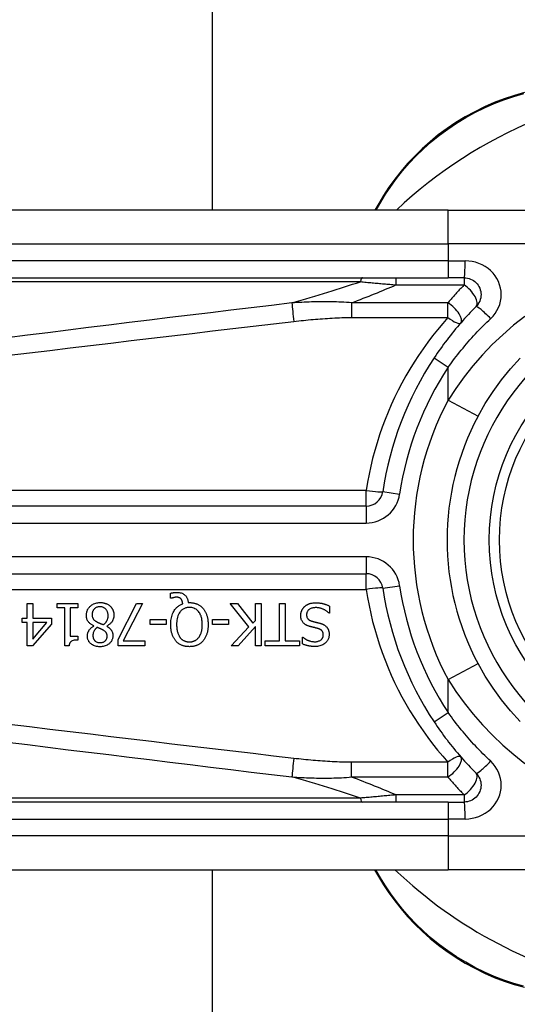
# Model space of a CAD drawing. Header units: inches. Extents: x 6 to 173, y 11 to 93.
# Tile 114 of 214: x 6.161 to 6.74, y 65.988 to 67.134. Entities that reach past the tile are written whole.
import ezdxf

# ---------------------------------------------------------------- set-up
doc = ezdxf.new("R2010")
doc.units = ezdxf.units.IN
doc.header["$MEASUREMENT"] = 0
doc.layers.add('Visible Edges(ANSI)', color=7, linetype='Continuous', lineweight=25)
doc.layers.add('Visible Tangent Edges(ANSI)', color=7, linetype='Continuous', lineweight=25)

msp = doc.modelspace()

# ---------------------------------------------------------------- linework, layer by layer
at = {"layer": 'Visible Edges(ANSI)'}
for p, q in [((6.3852, 69.9603), (6.3852, 66.9126)), ((6.6598, 66.9126), (6.0107, 66.9126)), ((6.5788, 66.9203), (6.5744, 66.9126)), ((6.6598, 66.9126), (6.897, 66.9126)), ((6.0107, 66.8338), (6.6598, 66.8338)), ((6.6782, 66.8338), (6.6598, 66.8338)), ((6.5642, 66.5681), (5.9123, 66.5681)), ((5.9123, 66.4894), (6.5642, 66.4894)), ((6.3367, 66.4608), (6.3367, 66.4667)), ((6.1699, 66.4547), (6.1763, 66.4547)), ((6.1699, 66.4378), (6.1699, 66.4547)), ((6.1763, 66.4547), (6.1763, 66.4378)), ((6.2048, 66.4497), (6.2048, 66.4547)), ((6.2048, 66.4547), (6.2288, 66.4547)), ((6.2288, 66.4547), (6.2288, 66.4497)), ((6.2756, 66.4129), (6.2969, 66.4547)), ((6.3039, 66.4547), (6.2814, 66.4113)), ((6.2969, 66.4547), (6.3039, 66.4547)), ((6.3376, 66.4608), (6.3367, 66.4608)), ((6.3571, 66.4557), (6.3586, 66.4557)), ((6.4276, 66.4275), (6.4061, 66.4547)), ((6.4061, 66.4547), (6.4146, 66.4547)), ((6.4146, 66.4547), (6.4325, 66.4318)), ((6.4354, 66.4547), (6.442, 66.4547)), ((6.4354, 66.435), (6.4354, 66.4547)), ((6.442, 66.4547), (6.442, 66.4055)), ((6.4635, 66.4113), (6.4635, 66.4547)), ((6.4635, 66.4547), (6.47, 66.4547)), ((6.47, 66.4547), (6.47, 66.4113)), ((6.2135, 66.4497), (6.2048, 66.4497)), ((6.2135, 66.4053), (6.2135, 66.4497)), ((6.2199, 66.4497), (6.2199, 66.4167)), ((6.2288, 66.4497), (6.2199, 66.4497)), ((6.5216, 66.4435), (6.5211, 66.4435)), ((6.5216, 66.4517), (6.5216, 66.4435)), ((6.1641, 66.4325), (6.1641, 66.4378)), ((6.1641, 66.4378), (6.1699, 66.4378)), ((6.1699, 66.4325), (6.1641, 66.4325)), ((6.1699, 66.4055), (6.1699, 66.4325)), ((6.198, 66.4308), (6.176, 66.4055)), ((6.1763, 66.4378), (6.198, 66.4378)), ((6.1763, 66.4325), (6.1763, 66.4133)), ((6.1763, 66.4133), (6.1928, 66.4325)), ((6.1928, 66.4325), (6.1763, 66.4325)), ((6.198, 66.4378), (6.198, 66.4308)), ((6.3131, 66.4302), (6.3131, 66.4362)), ((6.3131, 66.4362), (6.3317, 66.4362)), ((6.3317, 66.4302), (6.3131, 66.4302)), ((6.3317, 66.4362), (6.3317, 66.4302)), ((6.3855, 66.4302), (6.3855, 66.4362)), ((6.3855, 66.4362), (6.4042, 66.4362)), ((6.4042, 66.4302), (6.3855, 66.4302)), ((6.4042, 66.4362), (6.4042, 66.4302)), ((6.4325, 66.4318), (6.4354, 66.435)), ((6.2474, 66.4285), (6.2474, 66.4287)), ((6.2624, 66.4284), (6.2624, 66.4282)), ((6.4073, 66.4055), (6.4276, 66.4275)), ((6.4354, 66.4281), (6.4152, 66.4055)), ((6.4354, 66.4055), (6.4354, 66.4281)), ((6.2199, 66.4167), (6.2288, 66.4167)), ((6.2288, 66.4167), (6.2288, 66.4122)), ((6.2756, 66.4055), (6.2756, 66.4129)), ((6.2814, 66.4113), (6.3068, 66.4113)), ((6.3068, 66.4113), (6.3068, 66.4055)), ((6.4469, 66.4055), (6.4469, 66.4113)), ((6.4469, 66.4113), (6.4635, 66.4113)), ((6.47, 66.4113), (6.4865, 66.4113)), ((6.4865, 66.4113), (6.4865, 66.4055)), ((6.4901, 66.4078), (6.4901, 66.4156)), ((6.4901, 66.4156), (6.4905, 66.4156)), ((6.176, 66.4055), (6.1699, 66.4055)), ((6.2186, 66.4053), (6.2135, 66.4053)), ((6.3068, 66.4055), (6.2756, 66.4055)), ((6.4152, 66.4055), (6.4073, 66.4055)), ((6.442, 66.4055), (6.4354, 66.4055)), ((6.4865, 66.4055), (6.4469, 66.4055)), ((6.6598, 66.2236), (6.0107, 66.2236)), ((6.6598, 66.2236), (6.6782, 66.2236)), ((6.0107, 66.1449), (6.6598, 66.1449)), ((6.3852, 66.1449), (6.3852, 50.2616)), ((6.5741, 66.1449), (6.5787, 66.1369)), ((6.897, 66.1449), (6.6598, 66.1449))]:
    msp.add_line(p, q, dxfattribs=at)
at = {"layer": 'Visible Edges(ANSI)', "flags": 128}
for points in [[(6.7484, 67.0494), (6.7367, 67.0461), (6.7249, 67.0422), (6.7133, 67.0377), (6.7018, 67.0327), (6.6905, 67.0271), (6.6795, 67.0211), (6.6687, 67.0145), (6.6583, 67.0075), (6.6482, 67), (6.6386, 66.9922), (6.6294, 66.984), (6.6207, 66.9755), (6.6125, 66.9667), (6.6048, 66.9577), (6.5975, 66.9485), (6.5908, 66.9392), (6.5845, 66.9297), (6.5788, 66.9203)], [(6.6782, 66.8338), (6.6801, 66.8337), (6.682, 66.8335), (6.6839, 66.833), (6.6857, 66.8323), (6.6874, 66.8315), (6.6891, 66.8305), (6.6906, 66.8294), (6.6921, 66.8281), (6.6934, 66.8267), (6.6945, 66.8251), (6.6955, 66.8235), (6.6963, 66.8217), (6.697, 66.8199), (6.6975, 66.818), (6.6978, 66.8161), (6.6979, 66.8142), (6.6978, 66.8123), (6.6975, 66.8103), (6.697, 66.8085), (6.6964, 66.8066), (6.6955, 66.8049), (6.6945, 66.8032), (6.6934, 66.8017), (6.6921, 66.8002)], [(6.6921, 66.8002), (6.6898, 66.798), (6.6876, 66.7957), (6.6854, 66.7934), (6.6832, 66.791), (6.681, 66.7887), (6.6788, 66.7863), (6.6767, 66.7839), (6.6746, 66.7815), (6.6725, 66.7791), (6.6704, 66.7766), (6.6683, 66.7742), (6.6663, 66.7717), (6.6642, 66.7692), (6.6622, 66.7667), (6.6602, 66.7641), (6.6583, 66.7616), (6.6563, 66.759), (6.6544, 66.7564), (6.6525, 66.7538), (6.6506, 66.7512), (6.6488, 66.7486), (6.6469, 66.7459), (6.6451, 66.7432), (6.6433, 66.7406)], [(6.6945, 66.6728), (6.7028, 66.6873), (6.7119, 66.7013), (6.7217, 66.7149), (6.7322, 66.7278), (6.7434, 66.7401)], [(6.3367, 66.4667), (6.3371, 66.4668), (6.3375, 66.4669), (6.3379, 66.467), (6.3383, 66.4671), (6.3386, 66.4671), (6.339, 66.4672), (6.3393, 66.4673), (6.3397, 66.4673), (6.34, 66.4674), (6.3403, 66.4674), (6.3406, 66.4674), (6.3409, 66.4675), (6.3412, 66.4675), (6.3415, 66.4675), (6.3418, 66.4675), (6.3421, 66.4676), (6.3423, 66.4676), (6.3426, 66.4676), (6.3429, 66.4676), (6.3432, 66.4676), (6.3435, 66.4676), (6.3438, 66.4677), (6.3441, 66.4677), (6.3444, 66.4677)], [(6.3444, 66.4677), (6.3455, 66.4676), (6.3467, 66.4675), (6.3478, 66.4673), (6.349, 66.467), (6.3501, 66.4666), (6.3511, 66.4662), (6.3519, 66.4657), (6.3527, 66.4651), (6.3533, 66.4646), (6.3538, 66.4641), (6.3543, 66.4637), (6.3547, 66.4632), (6.3551, 66.4626), (6.3554, 66.4621), (6.3557, 66.4615), (6.356, 66.4609), (6.3562, 66.4603), (6.3565, 66.4596), (6.3566, 66.459), (6.3568, 66.4584), (6.3569, 66.4577), (6.357, 66.4571), (6.3571, 66.4564), (6.3571, 66.4557)], [(6.2387, 66.441), (6.2387, 66.4418), (6.2388, 66.4427), (6.2389, 66.4435), (6.2391, 66.4444), (6.2393, 66.4452), (6.2395, 66.446), (6.2399, 66.4468), (6.2402, 66.4476), (6.2407, 66.4484), (6.2411, 66.4491), (6.2416, 66.4498), (6.2422, 66.4504), (6.2428, 66.4511), (6.2435, 66.4517), (6.2442, 66.4524), (6.2451, 66.453), (6.2461, 66.4536), (6.2472, 66.4542), (6.2484, 66.4547), (6.2496, 66.4551), (6.2508, 66.4554), (6.2521, 66.4556), (6.2534, 66.4558), (6.2547, 66.4558)], [(6.2547, 66.4558), (6.2552, 66.4558), (6.2556, 66.4558), (6.256, 66.4558), (6.2565, 66.4557), (6.2569, 66.4557), (6.2573, 66.4557), (6.2578, 66.4556), (6.2582, 66.4555), (6.2586, 66.4555), (6.2591, 66.4554), (6.2595, 66.4553), (6.2599, 66.4552), (6.2603, 66.4551), (6.2608, 66.4549), (6.2612, 66.4548), (6.2616, 66.4546), (6.2621, 66.4544), (6.2627, 66.4542), (6.2633, 66.4539), (6.264, 66.4535), (6.2646, 66.4531), (6.2653, 66.4526), (6.2659, 66.4521), (6.2665, 66.4516)], [(6.3369, 66.4301), (6.3369, 66.4317), (6.337, 66.4333), (6.3371, 66.435), (6.3374, 66.4366), (6.3376, 66.4381), (6.338, 66.4397), (6.3385, 66.4413), (6.339, 66.4428), (6.3397, 66.4442), (6.3403, 66.4454), (6.341, 66.4466), (6.3417, 66.4476), (6.3424, 66.4485), (6.3431, 66.4493), (6.3437, 66.4499), (6.3444, 66.4506), (6.3451, 66.4512), (6.3458, 66.4518), (6.3466, 66.4523), (6.3474, 66.4528), (6.3482, 66.4532), (6.3491, 66.4537), (6.3499, 66.454), (6.3508, 66.4543)], [(6.3433, 66.462), (6.3431, 66.462), (6.343, 66.4619), (6.3428, 66.4619), (6.3426, 66.4619), (6.3424, 66.4619), (6.3423, 66.4619), (6.3421, 66.4619), (6.3419, 66.4619), (6.3417, 66.4618), (6.3416, 66.4618), (6.3414, 66.4618), (6.3412, 66.4618), (6.3411, 66.4617), (6.3409, 66.4617), (6.3407, 66.4617), (6.3406, 66.4616), (6.3404, 66.4616), (6.3402, 66.4615), (6.34, 66.4615), (6.3396, 66.4614), (6.3391, 66.4613), (6.3386, 66.4611), (6.3381, 66.461), (6.3376, 66.4608)], [(6.349, 66.46), (6.3488, 66.4601), (6.3486, 66.4603), (6.3485, 66.4604), (6.3483, 66.4606), (6.3481, 66.4607), (6.3479, 66.4609), (6.3478, 66.461), (6.3476, 66.4611), (6.3474, 66.4612), (6.3471, 66.4613), (6.3469, 66.4614), (6.3467, 66.4615), (6.3465, 66.4616), (6.3462, 66.4616), (6.346, 66.4617), (6.3457, 66.4618), (6.3454, 66.4618), (6.3451, 66.4619), (6.3448, 66.4619), (6.3445, 66.4619), (6.3442, 66.4619), (6.3439, 66.4619), (6.3436, 66.462), (6.3433, 66.462)], [(6.3508, 66.4543), (6.3508, 66.4545), (6.3508, 66.4547), (6.3508, 66.455), (6.3507, 66.4552), (6.3507, 66.4554), (6.3507, 66.4556), (6.3506, 66.4558), (6.3506, 66.456), (6.3506, 66.4562), (6.3505, 66.4564), (6.3505, 66.4566), (6.3504, 66.4568), (6.3504, 66.457), (6.3503, 66.4572), (6.3503, 66.4574), (6.3502, 66.4576), (6.3501, 66.4578), (6.3501, 66.4581), (6.3499, 66.4584), (6.3498, 66.4587), (6.3496, 66.459), (6.3494, 66.4593), (6.3492, 66.4597), (6.349, 66.46)], [(6.3586, 66.4557), (6.3594, 66.4557), (6.3601, 66.4557), (6.3609, 66.4556), (6.3616, 66.4556), (6.3623, 66.4555), (6.3631, 66.4554), (6.3638, 66.4552), (6.3645, 66.4551), (6.3652, 66.4549), (6.3659, 66.4547), (6.3666, 66.4544), (6.3673, 66.4542), (6.368, 66.4539), (6.3687, 66.4536), (6.3693, 66.4532), (6.37, 66.4528), (6.3706, 66.4525), (6.3712, 66.452), (6.3718, 66.4516), (6.3724, 66.4511), (6.373, 66.4506), (6.3735, 66.4501), (6.374, 66.4496), (6.3745, 66.449)], [(6.4926, 66.4511), (6.4929, 66.4514), (6.4932, 66.4516), (6.4935, 66.4519), (6.4938, 66.4521), (6.4942, 66.4524), (6.4945, 66.4526), (6.4948, 66.4528), (6.4951, 66.453), (6.4955, 66.4532), (6.4958, 66.4534), (6.4962, 66.4536), (6.4965, 66.4538), (6.4969, 66.454), (6.4973, 66.4541), (6.4976, 66.4543), (6.498, 66.4544), (6.4984, 66.4546), (6.499, 66.4548), (6.4997, 66.455), (6.5005, 66.4552), (6.5015, 66.4553), (6.5027, 66.4555), (6.504, 66.4555), (6.5055, 66.4556)], [(6.5055, 66.4556), (6.5061, 66.4556), (6.5068, 66.4556), (6.5075, 66.4555), (6.5083, 66.4555), (6.509, 66.4554), (6.5097, 66.4554), (6.5104, 66.4553), (6.5111, 66.4552), (6.5118, 66.4551), (6.5125, 66.455), (6.5132, 66.4548), (6.5139, 66.4546), (6.5145, 66.4545), (6.5152, 66.4543), (6.5158, 66.4541), (6.5165, 66.4538), (6.5171, 66.4536), (6.5178, 66.4534), (6.5184, 66.4531), (6.5191, 66.4529), (6.5197, 66.4526), (6.5204, 66.4523), (6.521, 66.452), (6.5216, 66.4517)], [(6.2546, 66.4509), (6.2539, 66.4509), (6.2531, 66.4508), (6.2523, 66.4507), (6.2516, 66.4505), (6.2508, 66.4503), (6.2501, 66.4499), (6.2495, 66.4496), (6.2489, 66.4492), (6.2485, 66.4489), (6.248, 66.4485), (6.2477, 66.4481), (6.2473, 66.4477), (6.247, 66.4472), (6.2467, 66.4468), (6.2465, 66.4463), (6.2462, 66.4458), (6.246, 66.4453), (6.2459, 66.4448), (6.2458, 66.4443), (6.2456, 66.4438), (6.2456, 66.4432), (6.2455, 66.4427), (6.2455, 66.4422), (6.2455, 66.4416)], [(6.2455, 66.4416), (6.2455, 66.4411), (6.2455, 66.4406), (6.2456, 66.44), (6.2456, 66.4395), (6.2458, 66.439), (6.2459, 66.4384), (6.2461, 66.438), (6.2463, 66.4375), (6.2465, 66.4371), (6.2467, 66.4367), (6.247, 66.4364), (6.2472, 66.4361), (6.2475, 66.4358), (6.2478, 66.4355), (6.248, 66.4353), (6.2484, 66.435), (6.2487, 66.4348), (6.249, 66.4345), (6.2494, 66.4343), (6.2497, 66.434), (6.2501, 66.4338), (6.2505, 66.4336), (6.2509, 66.4334), (6.2513, 66.4332)], [(6.2641, 66.4406), (6.2641, 66.4414), (6.264, 66.4422), (6.2639, 66.443), (6.2637, 66.4437), (6.2635, 66.4445), (6.2632, 66.4452), (6.2629, 66.4459), (6.2625, 66.4465), (6.2621, 66.4471), (6.2617, 66.4476), (6.2613, 66.4481), (6.2609, 66.4485), (6.2605, 66.4489), (6.26, 66.4492), (6.2596, 66.4495), (6.2591, 66.4498), (6.2586, 66.4501), (6.258, 66.4503), (6.2575, 66.4505), (6.2569, 66.4507), (6.2564, 66.4508), (6.2558, 66.4508), (6.2552, 66.4509), (6.2546, 66.4509)], [(6.2665, 66.4516), (6.2668, 66.4513), (6.2671, 66.451), (6.2674, 66.4507), (6.2676, 66.4504), (6.2679, 66.45), (6.2681, 66.4497), (6.2684, 66.4494), (6.2686, 66.449), (6.2688, 66.4487), (6.269, 66.4483), (6.2692, 66.448), (6.2694, 66.4476), (6.2695, 66.4472), (6.2697, 66.4468), (6.2699, 66.4464), (6.27, 66.4459), (6.2702, 66.4453), (6.2703, 66.4448), (6.2705, 66.4442), (6.2706, 66.4436), (6.2707, 66.443), (6.2707, 66.4423), (6.2707, 66.4417), (6.2708, 66.4411)], [(6.3586, 66.4501), (6.3578, 66.4501), (6.3569, 66.4501), (6.3561, 66.45), (6.3553, 66.4498), (6.3545, 66.4496), (6.3537, 66.4494), (6.3529, 66.449), (6.3521, 66.4487), (6.3514, 66.4483), (6.3507, 66.4478), (6.3501, 66.4473), (6.3494, 66.4468), (6.3488, 66.4462), (6.3481, 66.4455), (6.3474, 66.4445), (6.3466, 66.4434), (6.3459, 66.4419), (6.3452, 66.4403), (6.3447, 66.4387), (6.3443, 66.437), (6.344, 66.4353), (6.3438, 66.4336), (6.3437, 66.4319), (6.3437, 66.4301)], [(6.3736, 66.4301), (6.3736, 66.4311), (6.3735, 66.4322), (6.3735, 66.4332), (6.3734, 66.4342), (6.3732, 66.4353), (6.3731, 66.4363), (6.3729, 66.4373), (6.3727, 66.4383), (6.3724, 66.4393), (6.3721, 66.4403), (6.3717, 66.4412), (6.3712, 66.4422), (6.3707, 66.4433), (6.37, 66.4443), (6.3692, 66.4453), (6.3683, 66.4463), (6.3673, 66.4472), (6.3663, 66.448), (6.3651, 66.4487), (6.3639, 66.4492), (6.3626, 66.4496), (6.3613, 66.4499), (6.36, 66.4501), (6.3586, 66.4501)], [(6.3745, 66.449), (6.375, 66.4484), (6.3755, 66.4478), (6.3759, 66.4472), (6.3763, 66.4465), (6.3767, 66.4459), (6.3771, 66.4452), (6.3775, 66.4445), (6.3778, 66.4438), (6.3781, 66.4431), (6.3784, 66.4424), (6.3786, 66.4417), (6.3789, 66.4409), (6.3791, 66.4401), (6.3793, 66.4393), (6.3795, 66.4385), (6.3797, 66.4377), (6.3799, 66.4368), (6.38, 66.4359), (6.3801, 66.435), (6.3802, 66.4341), (6.3803, 66.4331), (6.3803, 66.4322), (6.3804, 66.4312), (6.3804, 66.4301)], [(6.4881, 66.4407), (6.4882, 66.4411), (6.4882, 66.4416), (6.4882, 66.4421), (6.4883, 66.4426), (6.4883, 66.4431), (6.4884, 66.4436), (6.4885, 66.444), (6.4887, 66.4445), (6.4888, 66.445), (6.489, 66.4454), (6.4891, 66.4459), (6.4893, 66.4463), (6.4895, 66.4468), (6.4897, 66.4472), (6.4899, 66.4477), (6.4902, 66.4481), (6.4904, 66.4485), (6.4907, 66.4489), (6.491, 66.4493), (6.4913, 66.4497), (6.4916, 66.4501), (6.4919, 66.4504), (6.4923, 66.4508), (6.4926, 66.4511)], [(6.5059, 66.4499), (6.505, 66.4499), (6.5041, 66.4498), (6.5032, 66.4497), (6.5023, 66.4496), (6.5015, 66.4494), (6.5006, 66.4492), (6.4998, 66.4489), (6.4991, 66.4485), (6.4985, 66.4482), (6.498, 66.4478), (6.4975, 66.4475), (6.4972, 66.4472), (6.4968, 66.4468), (6.4965, 66.4464), (6.4962, 66.446), (6.4959, 66.4456), (6.4957, 66.4451), (6.4955, 66.4447), (6.4953, 66.4442), (6.4952, 66.4437), (6.4951, 66.4432), (6.495, 66.4427), (6.495, 66.4422), (6.495, 66.4417)], [(6.495, 66.4417), (6.495, 66.4411), (6.495, 66.4405), (6.4951, 66.4399), (6.4953, 66.4392), (6.4954, 66.4387), (6.4957, 66.4381), (6.4959, 66.4376), (6.4962, 66.4372), (6.4965, 66.4368), (6.4967, 66.4365), (6.497, 66.4363), (6.4973, 66.436), (6.4975, 66.4358), (6.4978, 66.4356), (6.4981, 66.4354), (6.4984, 66.4352), (6.4987, 66.4351), (6.499, 66.4349), (6.4994, 66.4348), (6.4997, 66.4346), (6.5, 66.4345), (6.5003, 66.4344), (6.5007, 66.4343), (6.501, 66.4342)], [(6.5211, 66.4435), (6.5207, 66.444), (6.5202, 66.4444), (6.5197, 66.4448), (6.5192, 66.4452), (6.5187, 66.4455), (6.5182, 66.4459), (6.5176, 66.4463), (6.5171, 66.4466), (6.5165, 66.4469), (6.516, 66.4472), (6.5154, 66.4475), (6.5149, 66.4478), (6.5143, 66.448), (6.5137, 66.4483), (6.5131, 66.4485), (6.5124, 66.4488), (6.5117, 66.449), (6.511, 66.4492), (6.5102, 66.4494), (6.5094, 66.4496), (6.5086, 66.4497), (6.5077, 66.4498), (6.5068, 66.4499), (6.5059, 66.4499)], [(6.2474, 66.4287), (6.2467, 66.429), (6.246, 66.4294), (6.2454, 66.4298), (6.2447, 66.4302), (6.2441, 66.4306), (6.2434, 66.4311), (6.2428, 66.4315), (6.2423, 66.4321), (6.2417, 66.4326), (6.2412, 66.4332), (6.2408, 66.4337), (6.2404, 66.4343), (6.2401, 66.4348), (6.2398, 66.4353), (6.2396, 66.4359), (6.2394, 66.4364), (6.2392, 66.437), (6.2391, 66.4375), (6.2389, 66.4381), (6.2388, 66.4387), (6.2388, 66.4392), (6.2387, 66.4398), (6.2387, 66.4404), (6.2387, 66.441)], [(6.2513, 66.4332), (6.2514, 66.4331), (6.2516, 66.433), (6.2517, 66.4329), (6.2519, 66.4328), (6.2521, 66.4327), (6.2523, 66.4326), (6.2525, 66.4326), (6.2527, 66.4325), (6.2529, 66.4324), (6.2531, 66.4323), (6.2534, 66.4322), (6.2536, 66.4321), (6.2539, 66.4319), (6.2542, 66.4318), (6.2545, 66.4317), (6.2549, 66.4315), (6.2552, 66.4314), (6.2556, 66.4312), (6.256, 66.4311), (6.2564, 66.4309), (6.2569, 66.4307), (6.2574, 66.4305), (6.2579, 66.4303), (6.2585, 66.4301)], [(6.2585, 66.4301), (6.2588, 66.4303), (6.2592, 66.4306), (6.2595, 66.4308), (6.2598, 66.4311), (6.2602, 66.4314), (6.2605, 66.4317), (6.2608, 66.432), (6.2611, 66.4323), (6.2613, 66.4326), (6.2616, 66.433), (6.2619, 66.4333), (6.2621, 66.4337), (6.2623, 66.434), (6.2626, 66.4345), (6.2628, 66.4349), (6.2631, 66.4355), (6.2633, 66.436), (6.2635, 66.4366), (6.2637, 66.4373), (6.2638, 66.4379), (6.264, 66.4386), (6.264, 66.4393), (6.2641, 66.4399), (6.2641, 66.4406)], [(6.2708, 66.4411), (6.2707, 66.4406), (6.2707, 66.44), (6.2707, 66.4395), (6.2706, 66.439), (6.2705, 66.4384), (6.2704, 66.4379), (6.2703, 66.4374), (6.2701, 66.4369), (6.2699, 66.4364), (6.2697, 66.4359), (6.2695, 66.4354), (6.2693, 66.4349), (6.269, 66.4343), (6.2686, 66.4337), (6.2682, 66.4331), (6.2677, 66.4325), (6.2672, 66.4319), (6.2666, 66.4313), (6.266, 66.4307), (6.2653, 66.4302), (6.2646, 66.4297), (6.2639, 66.4292), (6.2632, 66.4288), (6.2624, 66.4284)], [(6.3428, 66.4111), (6.3423, 66.4117), (6.3419, 66.4123), (6.3415, 66.4129), (6.3411, 66.4135), (6.3407, 66.4141), (6.3403, 66.4147), (6.34, 66.4153), (6.3397, 66.416), (6.3394, 66.4166), (6.3391, 66.4173), (6.3389, 66.418), (6.3386, 66.4187), (6.3384, 66.4194), (6.3381, 66.4202), (6.3379, 66.421), (6.3377, 66.4218), (6.3375, 66.4227), (6.3374, 66.4236), (6.3372, 66.4246), (6.3371, 66.4256), (6.337, 66.4267), (6.3369, 66.4278), (6.3369, 66.4289), (6.3369, 66.4301)], [(6.3437, 66.4301), (6.3437, 66.4296), (6.3437, 66.429), (6.3437, 66.4285), (6.3438, 66.4279), (6.3438, 66.4274), (6.3438, 66.4268), (6.3439, 66.4263), (6.3439, 66.4257), (6.344, 66.4251), (6.3441, 66.4246), (6.3442, 66.424), (6.3443, 66.4235), (6.3444, 66.423), (6.3445, 66.4224), (6.3446, 66.4219), (6.3448, 66.4213), (6.345, 66.4208), (6.3452, 66.4201), (6.3454, 66.4193), (6.3458, 66.4186), (6.3462, 66.4177), (6.3466, 66.4169), (6.3471, 66.416), (6.3477, 66.4152)], [(6.3695, 66.4152), (6.3698, 66.4156), (6.3701, 66.416), (6.3704, 66.4165), (6.3707, 66.4169), (6.3709, 66.4173), (6.3711, 66.4178), (6.3713, 66.4182), (6.3715, 66.4187), (6.3717, 66.4191), (6.3719, 66.4196), (6.3721, 66.4201), (6.3722, 66.4206), (6.3724, 66.4211), (6.3726, 66.4217), (6.3727, 66.4223), (6.3729, 66.423), (6.373, 66.4237), (6.3731, 66.4244), (6.3733, 66.4252), (6.3734, 66.4261), (6.3735, 66.427), (6.3735, 66.428), (6.3736, 66.429), (6.3736, 66.4301)], [(6.3804, 66.4301), (6.3804, 66.4293), (6.3804, 66.4285), (6.3803, 66.4277), (6.3803, 66.4269), (6.3802, 66.4261), (6.3801, 66.4253), (6.38, 66.4245), (6.3799, 66.4237), (6.3798, 66.4229), (6.3796, 66.4221), (6.3795, 66.4213), (6.3793, 66.4206), (6.379, 66.4198), (6.3788, 66.419), (6.3785, 66.4183), (6.3782, 66.4175), (6.3779, 66.4167), (6.3775, 66.4159), (6.3771, 66.4151), (6.3767, 66.4143), (6.3762, 66.4135), (6.3757, 66.4127), (6.3751, 66.4119), (6.3745, 66.4111)], [(6.4979, 66.4283), (6.4974, 66.4284), (6.4969, 66.4286), (6.4963, 66.4288), (6.4958, 66.429), (6.4953, 66.4292), (6.4948, 66.4295), (6.4943, 66.4297), (6.4938, 66.43), (6.4934, 66.4303), (6.4929, 66.4306), (6.4925, 66.4309), (6.492, 66.4313), (6.4915, 66.4318), (6.491, 66.4323), (6.4905, 66.4329), (6.4901, 66.4336), (6.4896, 66.4344), (6.4892, 66.4352), (6.4888, 66.4361), (6.4886, 66.437), (6.4884, 66.4379), (6.4882, 66.4388), (6.4882, 66.4397), (6.4881, 66.4407)], [(6.501, 66.4342), (6.5014, 66.4341), (6.5017, 66.434), (6.5021, 66.4339), (6.5024, 66.4338), (6.5027, 66.4337), (6.503, 66.4336), (6.5033, 66.4336), (6.5035, 66.4335), (6.5038, 66.4334), (6.5041, 66.4334), (6.5044, 66.4333), (6.5047, 66.4332), (6.505, 66.4331), (6.5053, 66.4331), (6.5056, 66.433), (6.506, 66.4329), (6.5064, 66.4328), (6.5068, 66.4327), (6.5072, 66.4326), (6.5077, 66.4325), (6.5082, 66.4324), (6.5087, 66.4322), (6.5093, 66.4321), (6.5099, 66.4319)], [(6.5099, 66.4319), (6.5102, 66.4318), (6.5105, 66.4318), (6.5108, 66.4317), (6.5111, 66.4316), (6.5114, 66.4315), (6.5116, 66.4314), (6.5119, 66.4313), (6.5122, 66.4312), (6.5125, 66.4311), (6.5128, 66.431), (6.513, 66.4309), (6.5133, 66.4308), (6.5136, 66.4307), (6.5139, 66.4305), (6.5141, 66.4304), (6.5144, 66.4303), (6.5147, 66.4301), (6.515, 66.4299), (6.5154, 66.4297), (6.5159, 66.4294), (6.5164, 66.429), (6.5169, 66.4286), (6.5175, 66.4281), (6.5181, 66.4276)], [(6.2399, 66.4169), (6.2399, 66.4173), (6.24, 66.4178), (6.24, 66.4182), (6.2401, 66.4187), (6.2401, 66.4191), (6.2402, 66.4196), (6.2404, 66.42), (6.2405, 66.4204), (6.2406, 66.4208), (6.2408, 66.4213), (6.241, 66.4217), (6.2412, 66.4222), (6.2415, 66.4227), (6.2418, 66.4233), (6.2421, 66.4239), (6.2426, 66.4245), (6.243, 66.4251), (6.2436, 66.4257), (6.2441, 66.4262), (6.2447, 66.4268), (6.2454, 66.4272), (6.246, 66.4277), (6.2467, 66.4281), (6.2474, 66.4285)], [(6.2513, 66.4268), (6.2511, 66.4266), (6.2508, 66.4265), (6.2506, 66.4263), (6.2504, 66.4261), (6.2502, 66.4259), (6.25, 66.4257), (6.2497, 66.4255), (6.2495, 66.4253), (6.2493, 66.4251), (6.2491, 66.4249), (6.2489, 66.4247), (6.2488, 66.4244), (6.2486, 66.4242), (6.2484, 66.424), (6.2482, 66.4238), (6.2481, 66.4235), (6.2479, 66.4233), (6.2477, 66.4229), (6.2474, 66.4223), (6.2471, 66.4215), (6.2468, 66.4205), (6.2466, 66.4193), (6.2464, 66.4182), (6.2464, 66.417)], [(6.2582, 66.4237), (6.2581, 66.4238), (6.2579, 66.4239), (6.2578, 66.424), (6.2576, 66.4241), (6.2573, 66.4242), (6.2571, 66.4243), (6.2569, 66.4245), (6.2566, 66.4246), (6.2563, 66.4247), (6.256, 66.4249), (6.2557, 66.425), (6.2554, 66.4252), (6.2551, 66.4253), (6.2548, 66.4255), (6.2544, 66.4256), (6.2541, 66.4257), (6.2538, 66.4259), (6.2534, 66.426), (6.2531, 66.4262), (6.2527, 66.4263), (6.2523, 66.4265), (6.252, 66.4266), (6.2516, 66.4267), (6.2513, 66.4268)], [(6.2629, 66.4166), (6.2629, 66.4168), (6.2629, 66.4171), (6.2629, 66.4174), (6.2629, 66.4176), (6.2628, 66.4179), (6.2628, 66.4181), (6.2628, 66.4184), (6.2627, 66.4186), (6.2626, 66.4189), (6.2625, 66.4191), (6.2625, 66.4194), (6.2624, 66.4196), (6.2622, 66.4199), (6.2621, 66.4202), (6.2619, 66.4206), (6.2616, 66.4209), (6.2613, 66.4213), (6.2609, 66.4217), (6.2605, 66.4221), (6.2601, 66.4225), (6.2596, 66.4228), (6.2592, 66.4231), (6.2587, 66.4235), (6.2582, 66.4237)], [(6.2624, 66.4282), (6.2628, 66.428), (6.2632, 66.4277), (6.2637, 66.4274), (6.2641, 66.4272), (6.2645, 66.4269), (6.2648, 66.4266), (6.2652, 66.4263), (6.2656, 66.426), (6.266, 66.4257), (6.2663, 66.4253), (6.2667, 66.425), (6.267, 66.4246), (6.2673, 66.4243), (6.2676, 66.4239), (6.2679, 66.4234), (6.2682, 66.423), (6.2685, 66.4224), (6.2688, 66.4218), (6.269, 66.4211), (6.2692, 66.4204), (6.2694, 66.4196), (6.2695, 66.4189), (6.2695, 66.4181), (6.2696, 66.4173)], [(6.508, 66.4257), (6.5075, 66.4258), (6.5071, 66.4259), (6.5066, 66.426), (6.5062, 66.4261), (6.5057, 66.4262), (6.5053, 66.4264), (6.5049, 66.4265), (6.5044, 66.4266), (6.504, 66.4267), (6.5036, 66.4268), (6.5031, 66.4269), (6.5027, 66.427), (6.5023, 66.4271), (6.5019, 66.4272), (6.5015, 66.4273), (6.5011, 66.4274), (6.5007, 66.4275), (6.5003, 66.4276), (6.4999, 66.4277), (6.4995, 66.4278), (6.4991, 66.4279), (6.4987, 66.428), (6.4983, 66.4281), (6.4979, 66.4283)], [(6.5212, 66.4187), (6.5212, 66.4179), (6.5212, 66.4171), (6.521, 66.4163), (6.5209, 66.4155), (6.5207, 66.4148), (6.5204, 66.414), (6.5201, 66.4133), (6.5198, 66.4125), (6.5194, 66.4118), (6.5189, 66.4112), (6.5184, 66.4106), (6.5179, 66.4099), (6.5173, 66.4094), (6.5167, 66.4087), (6.5159, 66.4081), (6.515, 66.4074), (6.5139, 66.4068), (6.5128, 66.4062), (6.5115, 66.4057), (6.5102, 66.4053), (6.5088, 66.405), (6.5075, 66.4048), (6.5061, 66.4046), (6.5047, 66.4046)], [(6.5144, 66.418), (6.5144, 66.4186), (6.5144, 66.4192), (6.5143, 66.4198), (6.5141, 66.4204), (6.514, 66.4209), (6.5137, 66.4215), (6.5135, 66.422), (6.5132, 66.4224), (6.5129, 66.4228), (6.5127, 66.4231), (6.5124, 66.4234), (6.5121, 66.4236), (6.5118, 66.4239), (6.5115, 66.4241), (6.5112, 66.4243), (6.5109, 66.4245), (6.5105, 66.4247), (6.5102, 66.4249), (6.5098, 66.425), (6.5095, 66.4252), (6.5091, 66.4253), (6.5087, 66.4254), (6.5084, 66.4256), (6.508, 66.4257)], [(6.5181, 66.4276), (6.5183, 66.4274), (6.5184, 66.4271), (6.5186, 66.4269), (6.5188, 66.4267), (6.519, 66.4264), (6.5192, 66.4262), (6.5193, 66.4259), (6.5195, 66.4257), (6.5196, 66.4254), (6.5198, 66.4252), (6.5199, 66.4249), (6.52, 66.4246), (6.5202, 66.4244), (6.5203, 66.4241), (6.5204, 66.4238), (6.5205, 66.4235), (6.5206, 66.4231), (6.5207, 66.4227), (6.5209, 66.4222), (6.521, 66.4216), (6.5211, 66.421), (6.5212, 66.4203), (6.5212, 66.4195), (6.5212, 66.4187)], [(6.2288, 66.4122), (6.2274, 66.4122), (6.2261, 66.4121), (6.2247, 66.4119), (6.2235, 66.4116), (6.2224, 66.4113), (6.2216, 66.4109), (6.221, 66.4105), (6.2207, 66.4103), (6.2204, 66.41), (6.2202, 66.4098), (6.22, 66.4095), (6.2198, 66.4093), (6.2196, 66.409), (6.2195, 66.4087), (6.2193, 66.4083), (6.2192, 66.408), (6.2191, 66.4077), (6.219, 66.4074), (6.2189, 66.407), (6.2188, 66.4067), (6.2188, 66.4064), (6.2187, 66.406), (6.2187, 66.4057), (6.2186, 66.4053)], [(6.2547, 66.4044), (6.2534, 66.4044), (6.2521, 66.4045), (6.2507, 66.4047), (6.2495, 66.405), (6.2482, 66.4054), (6.247, 66.4059), (6.246, 66.4065), (6.2451, 66.407), (6.2443, 66.4076), (6.2437, 66.4081), (6.2432, 66.4086), (6.2427, 66.4091), (6.2423, 66.4097), (6.2418, 66.4103), (6.2415, 66.4108), (6.2411, 66.4115), (6.2408, 66.4121), (6.2406, 66.4127), (6.2404, 66.4134), (6.2402, 66.4141), (6.2401, 66.4148), (6.24, 66.4155), (6.2399, 66.4162), (6.2399, 66.4169)], [(6.2464, 66.417), (6.2464, 66.4166), (6.2464, 66.4162), (6.2465, 66.4158), (6.2465, 66.4154), (6.2466, 66.415), (6.2467, 66.4146), (6.2468, 66.4143), (6.247, 66.4139), (6.2471, 66.4135), (6.2473, 66.4132), (6.2475, 66.4128), (6.2477, 66.4125), (6.2479, 66.4122), (6.2482, 66.4119), (6.2484, 66.4116), (6.2487, 66.4113), (6.2491, 66.411), (6.2497, 66.4106), (6.2503, 66.4102), (6.2512, 66.4098), (6.252, 66.4095), (6.2529, 66.4094), (6.2538, 66.4093), (6.2548, 66.4092)], [(6.2696, 66.4173), (6.2695, 66.4166), (6.2695, 66.4158), (6.2694, 66.4151), (6.2692, 66.4144), (6.269, 66.4137), (6.2688, 66.413), (6.2685, 66.4123), (6.2682, 66.4116), (6.2678, 66.411), (6.2674, 66.4103), (6.267, 66.4098), (6.2665, 66.4092), (6.266, 66.4086), (6.2654, 66.4081), (6.2647, 66.4075), (6.2639, 66.4069), (6.2629, 66.4063), (6.2619, 66.4058), (6.2608, 66.4053), (6.2596, 66.405), (6.2584, 66.4047), (6.2572, 66.4045), (6.256, 66.4044), (6.2547, 66.4044)], [(6.2548, 66.4092), (6.2555, 66.4093), (6.2563, 66.4093), (6.257, 66.4095), (6.2578, 66.4096), (6.2585, 66.4099), (6.2591, 66.4102), (6.2597, 66.4105), (6.2602, 66.4109), (6.2606, 66.4112), (6.2609, 66.4115), (6.2612, 66.4118), (6.2615, 66.4121), (6.2617, 66.4124), (6.2619, 66.4127), (6.2621, 66.4131), (6.2623, 66.4134), (6.2625, 66.4138), (6.2626, 66.4142), (6.2627, 66.4146), (6.2628, 66.415), (6.2629, 66.4154), (6.2629, 66.4158), (6.2629, 66.4162), (6.2629, 66.4166)], [(6.3586, 66.4044), (6.358, 66.4045), (6.3574, 66.4045), (6.3567, 66.4045), (6.3561, 66.4046), (6.3555, 66.4046), (6.3549, 66.4047), (6.3542, 66.4048), (6.3536, 66.4049), (6.353, 66.4051), (6.3524, 66.4052), (6.3518, 66.4054), (6.3512, 66.4056), (6.3506, 66.4058), (6.35, 66.406), (6.3494, 66.4063), (6.3487, 66.4066), (6.348, 66.407), (6.3472, 66.4074), (6.3464, 66.4079), (6.3456, 66.4085), (6.3449, 66.4091), (6.3441, 66.4097), (6.3434, 66.4104), (6.3428, 66.4111)], [(6.3477, 66.4152), (6.348, 66.4148), (6.3484, 66.4144), (6.3487, 66.414), (6.3491, 66.4137), (6.3495, 66.4133), (6.3499, 66.413), (6.3503, 66.4127), (6.3507, 66.4124), (6.3511, 66.4121), (6.3516, 66.4118), (6.352, 66.4116), (6.3525, 66.4113), (6.353, 66.4111), (6.3535, 66.411), (6.354, 66.4108), (6.3545, 66.4106), (6.355, 66.4105), (6.3555, 66.4104), (6.356, 66.4103), (6.3565, 66.4102), (6.357, 66.4102), (6.3576, 66.4101), (6.3581, 66.4101), (6.3586, 66.4101)], [(6.3586, 66.4101), (6.3591, 66.4101), (6.3595, 66.4101), (6.3599, 66.4102), (6.3604, 66.4102), (6.3608, 66.4102), (6.3613, 66.4103), (6.3617, 66.4104), (6.3621, 66.4105), (6.3625, 66.4106), (6.363, 66.4107), (6.3634, 66.4108), (6.3638, 66.4109), (6.3642, 66.4111), (6.3646, 66.4113), (6.3651, 66.4115), (6.3656, 66.4117), (6.3661, 66.412), (6.3666, 66.4124), (6.3671, 66.4128), (6.3677, 66.4132), (6.3682, 66.4137), (6.3686, 66.4142), (6.3691, 66.4147), (6.3695, 66.4152)], [(6.3745, 66.4111), (6.374, 66.4106), (6.3735, 66.4101), (6.3729, 66.4096), (6.3724, 66.4091), (6.3718, 66.4086), (6.3713, 66.4082), (6.3707, 66.4078), (6.37, 66.4074), (6.3694, 66.407), (6.3688, 66.4067), (6.3681, 66.4064), (6.3674, 66.4061), (6.3667, 66.4058), (6.366, 66.4055), (6.3653, 66.4053), (6.3646, 66.4051), (6.3638, 66.405), (6.3631, 66.4048), (6.3624, 66.4047), (6.3616, 66.4046), (6.3609, 66.4045), (6.3601, 66.4045), (6.3594, 66.4045), (6.3586, 66.4044)], [(6.5047, 66.4046), (6.5041, 66.4046), (6.5036, 66.4046), (6.503, 66.4046), (6.5024, 66.4047), (6.5019, 66.4047), (6.5013, 66.4047), (6.5007, 66.4048), (6.5002, 66.4049), (6.4996, 66.4049), (6.499, 66.405), (6.4985, 66.4051), (6.4979, 66.4052), (6.4974, 66.4053), (6.4968, 66.4054), (6.4962, 66.4056), (6.4956, 66.4057), (6.495, 66.4059), (6.4943, 66.4061), (6.4937, 66.4063), (6.493, 66.4066), (6.4923, 66.4068), (6.4915, 66.4071), (6.4908, 66.4074), (6.4901, 66.4078)], [(6.4905, 66.4156), (6.4909, 66.4153), (6.4913, 66.415), (6.4917, 66.4147), (6.492, 66.4144), (6.4924, 66.4141), (6.4928, 66.4138), (6.4933, 66.4136), (6.4937, 66.4133), (6.4941, 66.4131), (6.4945, 66.4128), (6.495, 66.4126), (6.4954, 66.4124), (6.4958, 66.4122), (6.4963, 66.412), (6.4968, 66.4118), (6.4974, 66.4115), (6.498, 66.4113), (6.4988, 66.4111), (6.4996, 66.4108), (6.5005, 66.4106), (6.5014, 66.4105), (6.5024, 66.4104), (6.5033, 66.4103), (6.5043, 66.4103)], [(6.5043, 66.4103), (6.5051, 66.4103), (6.506, 66.4103), (6.5068, 66.4105), (6.5076, 66.4106), (6.5085, 66.4108), (6.5093, 66.4111), (6.51, 66.4114), (6.5107, 66.4118), (6.5112, 66.4121), (6.5117, 66.4125), (6.5121, 66.4128), (6.5125, 66.4132), (6.5128, 66.4135), (6.5131, 66.4138), (6.5133, 66.4142), (6.5136, 66.4146), (6.5138, 66.415), (6.5139, 66.4154), (6.5141, 66.4158), (6.5142, 66.4162), (6.5143, 66.4167), (6.5144, 66.4171), (6.5144, 66.4176), (6.5144, 66.418)], [(6.7435, 66.3175), (6.7323, 66.3298), (6.7218, 66.3427), (6.7119, 66.3562), (6.7028, 66.3702), (6.6945, 66.3847)], [(6.6433, 66.3169), (6.6451, 66.3142), (6.6469, 66.3116), (6.6488, 66.3089), (6.6506, 66.3063), (6.6525, 66.3037), (6.6544, 66.3011), (6.6563, 66.2985), (6.6583, 66.2959), (6.6602, 66.2933), (6.6622, 66.2908), (6.6642, 66.2883), (6.6663, 66.2858), (6.6683, 66.2833), (6.6704, 66.2808), (6.6725, 66.2784), (6.6746, 66.2759), (6.6767, 66.2735), (6.6788, 66.2711), (6.681, 66.2688), (6.6832, 66.2664), (6.6854, 66.2641), (6.6876, 66.2618), (6.6898, 66.2595), (6.6921, 66.2572)], [(6.6921, 66.2572), (6.6934, 66.2558), (6.6945, 66.2542), (6.6955, 66.2526), (6.6963, 66.2508), (6.697, 66.249), (6.6975, 66.2472), (6.6978, 66.2452), (6.6979, 66.2433), (6.6978, 66.2414), (6.6975, 66.2395), (6.697, 66.2376), (6.6963, 66.2358), (6.6955, 66.234), (6.6945, 66.2324), (6.6934, 66.2308), (6.6921, 66.2294), (6.6907, 66.2281), (6.6891, 66.2269), (6.6875, 66.2259), (6.6857, 66.2251), (6.6839, 66.2245), (6.682, 66.224), (6.6801, 66.2237), (6.6782, 66.2236)], [(6.5787, 66.1369), (6.5845, 66.1274), (6.5908, 66.118), (6.5975, 66.1086), (6.6048, 66.0995), (6.6125, 66.0905), (6.6208, 66.0817), (6.6295, 66.0732), (6.6386, 66.065), (6.6483, 66.0572), (6.6583, 66.0497), (6.6688, 66.0427), (6.6795, 66.0362), (6.6906, 66.0302), (6.7018, 66.0246), (6.7133, 66.0196), (6.7249, 66.0152), (6.7366, 66.0113), (6.7483, 66.008)]]:
    msp.add_lwpolyline(points, dxfattribs=at)
at = {"layer": 'Visible Edges(ANSI)'}
msp.add_circle((6.9634, 66.5287), 0.2559, dxfattribs=at)
for centre, radius, start, end in [((6.9634, 66.5279), 0.5295, 91.3331, 133.4046), ((6.9634, 66.5287), 0.3839, 146.5037, 171.5867), ((6.9634, 66.5287), 0.3051, 151.8328, 208.1672), ((6.5642, 66.5878), 0.0197, 270, 351.5867), ((6.5642, 66.4697), 0.0197, 8.4133, 90), ((6.9634, 66.5287), 0.3839, 188.4133, 213.4963), ((6.9634, 66.5279), 0.5295, 226.3272, 258.3795)]:
    msp.add_arc(centre, radius, start, end, dxfattribs=at)
at = {"layer": 'Visible Tangent Edges(ANSI)'}
for p, q in [((6.5759, 66.9126), (6.5812, 66.9217)), ((6.6598, 66.8732), (6.6598, 66.9126)), ((6.0107, 66.8732), (6.6598, 66.8732)), ((6.9309, 66.8732), (6.6598, 66.8732)), ((6.6598, 66.8732), (6.6598, 66.8535)), ((6.6598, 66.8535), (6.0107, 66.8535)), ((6.6598, 66.8535), (6.6598, 66.8338)), ((6.6598, 66.8535), (6.6794, 66.8535)), ((6.5988, 66.8338), (6.5988, 66.8255)), ((6.6782, 66.8338), (6.6782, 66.8255)), ((6.0084, 66.8293), (6.5575, 66.8293)), ((6.5988, 66.8255), (6.6782, 66.8255)), ((6.5472, 66.8046), (6.5472, 66.7875)), ((6.6594, 66.8046), (6.5472, 66.8046)), ((6.6594, 66.7875), (6.6594, 66.8046)), ((6.5472, 66.7875), (6.6594, 66.7875)), ((6.6433, 66.7406), (6.6598, 66.7297)), ((6.6598, 66.6913), (6.6598, 66.7297)), ((6.6598, 66.6913), (6.6945, 66.6728)), ((6.5642, 66.5864), (5.9123, 66.5864)), ((6.5642, 66.5681), (6.5642, 66.5864)), ((6.5837, 66.5849), (6.6032, 66.582)), ((6.5642, 66.5681), (6.5642, 66.5484)), ((5.9123, 66.5484), (6.5642, 66.5484)), ((6.5642, 66.5091), (5.9123, 66.5091)), ((6.5642, 66.5091), (6.5642, 66.4894)), ((6.5642, 66.4711), (6.5642, 66.4894)), ((5.9123, 66.4711), (6.5642, 66.4711)), ((6.5837, 66.4726), (6.6032, 66.4754)), ((6.6598, 66.3661), (6.6945, 66.3847)), ((6.6598, 66.3277), (6.6598, 66.3661)), ((6.6433, 66.3169), (6.6598, 66.3277)), ((6.6594, 66.2699), (6.5472, 66.2699)), ((6.5472, 66.2528), (6.5472, 66.2699)), ((6.6594, 66.2528), (6.6594, 66.2699)), ((6.5472, 66.2528), (6.6594, 66.2528)), ((6.5575, 66.2282), (6.0084, 66.2282)), ((6.5988, 66.232), (6.5988, 66.2236)), ((6.6782, 66.232), (6.5988, 66.232)), ((6.6782, 66.232), (6.6782, 66.2236)), ((6.6598, 66.2236), (6.6598, 66.2039)), ((6.0107, 66.2039), (6.6598, 66.2039)), ((6.6794, 66.2039), (6.6598, 66.2039)), ((6.6598, 66.2039), (6.6598, 66.1842)), ((6.6598, 66.1842), (6.0107, 66.1842)), ((6.6598, 66.1842), (6.9309, 66.1842)), ((6.6598, 66.1842), (6.6598, 66.1449)), ((6.5811, 66.1354), (6.5756, 66.1449))]:
    msp.add_line(p, q, dxfattribs=at)
at = {"layer": 'Visible Tangent Edges(ANSI)', "flags": 128}
for points in [[(6.5812, 66.9217), (6.5869, 66.931), (6.593, 66.9402), (6.5996, 66.9493), (6.6067, 66.9583), (6.6143, 66.9671), (6.6224, 66.9756), (6.6309, 66.984), (6.6399, 66.992), (6.6494, 66.9997), (6.6592, 67.0069), (6.6694, 67.0138), (6.68, 67.0202), (6.6908, 67.0262), (6.7019, 67.0316), (6.7131, 67.0366), (6.7245, 67.041), (6.736, 67.0448), (6.7475, 67.0481)], [(6.7091, 66.7863), (6.7119, 66.7892), (6.7143, 66.7923), (6.7164, 66.7956), (6.7182, 66.7991), (6.7196, 66.8028), (6.7206, 66.8065), (6.7212, 66.8103), (6.7214, 66.8142), (6.7212, 66.8181), (6.7206, 66.8219), (6.7195, 66.8257), (6.7181, 66.8293), (6.7164, 66.8328), (6.7142, 66.8361), (6.7118, 66.8392), (6.709, 66.8421), (6.706, 66.8446), (6.7027, 66.8469), (6.6991, 66.8489), (6.6954, 66.8505), (6.6916, 66.8518), (6.6876, 66.8528), (6.6835, 66.8533), (6.6794, 66.8535)], [(6.5575, 66.8293), (6.5592, 66.8291), (6.5609, 66.829), (6.5626, 66.8288), (6.5643, 66.8287), (6.566, 66.8285), (6.5678, 66.8283), (6.5695, 66.8282), (6.5712, 66.828), (6.5729, 66.8279), (6.5746, 66.8277), (6.5763, 66.8276), (6.5781, 66.8274), (6.5798, 66.8273), (6.5815, 66.8271), (6.5833, 66.8269), (6.585, 66.8268), (6.5867, 66.8266), (6.5884, 66.8265), (6.5902, 66.8263), (6.5919, 66.8262), (6.5936, 66.826), (6.5954, 66.8258), (6.5971, 66.8257), (6.5988, 66.8255)], [(6.6782, 66.8255), (6.6774, 66.8247), (6.6766, 66.8238), (6.6758, 66.823), (6.675, 66.8221), (6.6742, 66.8213), (6.6734, 66.8204), (6.6726, 66.8196), (6.6718, 66.8187), (6.671, 66.8179), (6.6702, 66.817), (6.6694, 66.8161), (6.6687, 66.8153), (6.6679, 66.8144), (6.6671, 66.8135), (6.6663, 66.8126), (6.6655, 66.8118), (6.6648, 66.8109), (6.664, 66.81), (6.6632, 66.8091), (6.6625, 66.8082), (6.6617, 66.8073), (6.6609, 66.8064), (6.6602, 66.8055), (6.6594, 66.8046)], [(6.4779, 66.8045), (6.4542, 66.8017), (6.4306, 66.7988), (6.4069, 66.796), (6.3832, 66.7931), (6.3596, 66.7902), (6.3359, 66.7874), (6.3122, 66.7845), (6.2886, 66.7816), (6.2649, 66.7787), (6.2412, 66.7758), (6.2176, 66.7728), (6.1939, 66.7699), (6.1702, 66.767), (6.1466, 66.764)], [(6.5472, 66.8046), (6.5443, 66.8049), (6.5414, 66.8051), (6.5384, 66.8053), (6.5355, 66.8054), (6.5326, 66.8056), (6.5297, 66.8057), (6.5268, 66.8058), (6.5239, 66.8058), (6.521, 66.8059), (6.5181, 66.8059), (6.5152, 66.8059), (6.5123, 66.8059), (6.5094, 66.8059), (6.5065, 66.8058), (6.5037, 66.8058), (6.5008, 66.8057), (6.4979, 66.8056), (6.495, 66.8055), (6.4922, 66.8054), (6.4893, 66.8052), (6.4865, 66.8051), (6.4836, 66.8049), (6.4808, 66.8047), (6.4779, 66.8045)], [(6.4802, 66.783), (6.483, 66.7833), (6.4858, 66.7836), (6.4886, 66.7839), (6.4913, 66.7842), (6.4941, 66.7845), (6.4969, 66.7848), (6.4997, 66.7851), (6.5025, 66.7853), (6.5053, 66.7856), (6.5081, 66.7858), (6.5109, 66.786), (6.5136, 66.7862), (6.5164, 66.7864), (6.5192, 66.7866), (6.522, 66.7868), (6.5248, 66.7869), (6.5276, 66.787), (6.5304, 66.7872), (6.5332, 66.7873), (6.536, 66.7874), (6.5388, 66.7874), (6.5416, 66.7875), (6.5444, 66.7875), (6.5472, 66.7875)], [(6.6594, 66.7875), (6.6533, 66.7805), (6.6473, 66.7734), (6.6415, 66.7661), (6.6359, 66.7587), (6.6304, 66.7511), (6.6252, 66.7434), (6.6201, 66.7356), (6.6152, 66.7276), (6.6104, 66.7195), (6.6059, 66.7113), (6.6016, 66.703), (6.5974, 66.6946), (6.5935, 66.6861), (6.5898, 66.6774), (6.5862, 66.6687), (6.5829, 66.6598), (6.5798, 66.6509), (6.5769, 66.6419), (6.5742, 66.6328), (6.5718, 66.6236), (6.5696, 66.6144), (6.5676, 66.6051), (6.5658, 66.5958), (6.5642, 66.5864)], [(6.7488, 66.7889), (6.7358, 66.7785), (6.7231, 66.7676), (6.711, 66.756), (6.6995, 66.744), (6.6885, 66.7314), (6.6782, 66.7185), (6.6686, 66.7051), (6.6598, 66.6913)], [(6.6598, 66.7297), (6.6616, 66.7322), (6.6634, 66.7348), (6.6652, 66.7373), (6.6671, 66.7398), (6.669, 66.7423), (6.6709, 66.7447), (6.6729, 66.7472), (6.6749, 66.7496), (6.6769, 66.752), (6.6789, 66.7545), (6.6809, 66.7568), (6.6829, 66.7592), (6.685, 66.7616), (6.6871, 66.7639), (6.6892, 66.7662), (6.6914, 66.7685), (6.6935, 66.7708), (6.6957, 66.7731), (6.6979, 66.7754), (6.7001, 66.7776), (6.7023, 66.7798), (6.7046, 66.782), (6.7068, 66.7842), (6.7091, 66.7863)], [(6.1489, 66.7436), (6.1726, 66.7464), (6.1962, 66.7493), (6.2199, 66.7522), (6.2436, 66.755), (6.2672, 66.7578), (6.2909, 66.7607), (6.3145, 66.7635), (6.3382, 66.7663), (6.3619, 66.7691), (6.3855, 66.7719), (6.4092, 66.7747), (6.4329, 66.7775), (6.4566, 66.7803), (6.4802, 66.783)], [(6.5642, 66.4711), (6.5658, 66.4617), (6.5676, 66.4523), (6.5696, 66.4431), (6.5718, 66.4338), (6.5742, 66.4247), (6.5769, 66.4156), (6.5798, 66.4066), (6.5829, 66.3976), (6.5862, 66.3888), (6.5898, 66.38), (6.5935, 66.3714), (6.5974, 66.3629), (6.6016, 66.3544), (6.6059, 66.3461), (6.6104, 66.3379), (6.6152, 66.3298), (6.6201, 66.3219), (6.6252, 66.3141), (6.6304, 66.3064), (6.6359, 66.2988), (6.6415, 66.2914), (6.6473, 66.2841), (6.6533, 66.2769), (6.6594, 66.2699)], [(6.6598, 66.3661), (6.6686, 66.3524), (6.6783, 66.3391), (6.6886, 66.3261), (6.6996, 66.3136), (6.7112, 66.3015), (6.7233, 66.29), (6.7359, 66.279), (6.749, 66.2685)], [(6.7091, 66.2711), (6.7068, 66.2733), (6.7046, 66.2755), (6.7023, 66.2777), (6.7001, 66.2799), (6.6979, 66.2821), (6.6957, 66.2844), (6.6935, 66.2866), (6.6914, 66.2889), (6.6892, 66.2912), (6.6871, 66.2935), (6.685, 66.2959), (6.6829, 66.2982), (6.6809, 66.3006), (6.6789, 66.303), (6.6769, 66.3054), (6.6749, 66.3078), (6.6729, 66.3103), (6.6709, 66.3127), (6.669, 66.3152), (6.6671, 66.3177), (6.6652, 66.3202), (6.6634, 66.3227), (6.6616, 66.3252), (6.6598, 66.3277)], [(6.4802, 66.2744), (6.4566, 66.2772), (6.4329, 66.28), (6.4092, 66.2828), (6.3855, 66.2855), (6.3619, 66.2883), (6.3382, 66.2912), (6.3145, 66.294), (6.2909, 66.2968), (6.2672, 66.2996), (6.2436, 66.3025), (6.2199, 66.3053), (6.1962, 66.3082), (6.1726, 66.311), (6.1489, 66.3139)], [(6.1466, 66.2935), (6.1702, 66.2905), (6.1939, 66.2876), (6.2176, 66.2846), (6.2412, 66.2817), (6.2649, 66.2788), (6.2886, 66.2759), (6.3122, 66.273), (6.3359, 66.2701), (6.3596, 66.2672), (6.3832, 66.2643), (6.4069, 66.2615), (6.4306, 66.2586), (6.4542, 66.2558), (6.4779, 66.2529)], [(6.5472, 66.2699), (6.5444, 66.2699), (6.5416, 66.27), (6.5388, 66.27), (6.536, 66.2701), (6.5332, 66.2702), (6.5304, 66.2703), (6.5276, 66.2704), (6.5248, 66.2706), (6.522, 66.2707), (6.5192, 66.2709), (6.5164, 66.2711), (6.5136, 66.2712), (6.5109, 66.2715), (6.5081, 66.2717), (6.5053, 66.2719), (6.5025, 66.2721), (6.4997, 66.2724), (6.4969, 66.2727), (6.4941, 66.2729), (6.4913, 66.2732), (6.4886, 66.2735), (6.4858, 66.2738), (6.483, 66.2741), (6.4802, 66.2744)], [(6.6794, 66.2039), (6.6835, 66.2041), (6.6876, 66.2047), (6.6916, 66.2056), (6.6955, 66.2069), (6.6992, 66.2086), (6.7028, 66.2106), (6.7061, 66.2129), (6.7091, 66.2154), (6.7118, 66.2183), (6.7143, 66.2214), (6.7164, 66.2247), (6.7182, 66.2282), (6.7196, 66.2319), (6.7206, 66.2356), (6.7212, 66.2395), (6.7214, 66.2433), (6.7212, 66.2472), (6.7205, 66.251), (6.7195, 66.2548), (6.7181, 66.2584), (6.7164, 66.2619), (6.7143, 66.2652), (6.7118, 66.2683), (6.7091, 66.2711)], [(6.4779, 66.2529), (6.4808, 66.2527), (6.4836, 66.2526), (6.4865, 66.2524), (6.4893, 66.2522), (6.4922, 66.2521), (6.495, 66.252), (6.4979, 66.2519), (6.5008, 66.2518), (6.5037, 66.2517), (6.5065, 66.2516), (6.5094, 66.2516), (6.5123, 66.2516), (6.5152, 66.2515), (6.5181, 66.2516), (6.521, 66.2516), (6.5239, 66.2516), (6.5268, 66.2517), (6.5297, 66.2518), (6.5326, 66.2519), (6.5355, 66.252), (6.5384, 66.2522), (6.5414, 66.2524), (6.5443, 66.2526), (6.5472, 66.2528)], [(6.6594, 66.2528), (6.6602, 66.2519), (6.6609, 66.251), (6.6617, 66.2501), (6.6625, 66.2492), (6.6632, 66.2484), (6.664, 66.2475), (6.6648, 66.2466), (6.6655, 66.2457), (6.6663, 66.2448), (6.6671, 66.2439), (6.6679, 66.2431), (6.6687, 66.2422), (6.6694, 66.2413), (6.6702, 66.2405), (6.671, 66.2396), (6.6718, 66.2387), (6.6726, 66.2379), (6.6734, 66.237), (6.6742, 66.2362), (6.675, 66.2353), (6.6758, 66.2345), (6.6766, 66.2336), (6.6774, 66.2328), (6.6782, 66.232)], [(6.5988, 66.232), (6.5971, 66.2318), (6.5954, 66.2316), (6.5936, 66.2315), (6.5919, 66.2313), (6.5902, 66.2311), (6.5884, 66.231), (6.5867, 66.2308), (6.585, 66.2307), (6.5833, 66.2305), (6.5815, 66.2304), (6.5798, 66.2302), (6.5781, 66.23), (6.5763, 66.2299), (6.5746, 66.2297), (6.5729, 66.2296), (6.5712, 66.2294), (6.5695, 66.2293), (6.5678, 66.2291), (6.566, 66.229), (6.5643, 66.2288), (6.5626, 66.2287), (6.5609, 66.2285), (6.5592, 66.2284), (6.5575, 66.2282)], [(6.7474, 66.0094), (6.7359, 66.0126), (6.7245, 66.0164), (6.7131, 66.0208), (6.7019, 66.0257), (6.6908, 66.0311), (6.68, 66.0371), (6.6695, 66.0435), (6.6593, 66.0503), (6.6494, 66.0576), (6.64, 66.0652), (6.631, 66.0732), (6.6224, 66.0815), (6.6143, 66.0901), (6.6067, 66.0989), (6.5996, 66.1079), (6.593, 66.117), (6.5868, 66.1262), (6.5811, 66.1354)]]:
    msp.add_lwpolyline(points, dxfattribs=at)
at = {"layer": 'Visible Tangent Edges(ANSI)'}
msp.add_circle((6.9634, 66.5287), 0.2441, dxfattribs=at)
for centre, radius, start, end in [((6.9634, 66.5287), 0.2854, 32.8812, 327.1188), ((6.9634, 66.5287), 0.3642, 146.5037, 171.5867), ((6.9634, 66.5287), 0.3445, 151.8328, 208.1672), ((6.5642, 66.5878), 0.0394, 270, 351.5867), ((6.5642, 66.4697), 0.0394, 8.4133, 90), ((6.9634, 66.5287), 0.3642, 188.4133, 213.4963)]:
    msp.add_arc(centre, radius, start, end, dxfattribs=at)
for centre, major_axis, ratio, start_param, end_param in [((6.5875, 66.9153), (-0.00866, 0.00499), 0.493692, 5.759679, 6.283185), ((6.6782, 66.8535), (0, -0.0197), 0.062411, 0, 1.570796), ((6.5598, 66.8142), (0, 0.0197), 0.183721, 0, 0.697296), ((3.0479, 66.5891), (3.6726, 0.3387), 0.074886, 5.910747, 5.977199), ((3.0572, 66.5287), (3.6725, 0.4008), 0.088107, 5.956893, 6.005683), ((6.6782, 66.8142), (0.0139, -0.0139), 0.446023, 0, 1.990559), ((6.4802, 66.7894), (0.0023, -0.0195), 0.041071, 3.825401, 5.042638), ((6.6594, 66.7941), (0.0148, -0.0129), 0.431187, 0, 1.930721), ((6.706, 66.7863), (-0.0139, 0.0139), 0.111497, 4.601416, 6.283185), ((6.6594, 66.7941), (0.0148, -0.0129), 0.257129, 4.93314, 6.283185), ((6.5642, 66.5878), (0.0195, -0.0029), 0.069894, 4.722726, 6.283185), ((6.5642, 66.4697), (0.0195, 0.0029), 0.069894, 0, 1.560459), ((6.4802, 66.268), (0.0023, 0.0195), 0.041071, 1.240547, 2.457785), ((6.6594, 66.2634), (0.0148, 0.0129), 0.257129, 0, 1.350045), ((6.6594, 66.2634), (0.0148, 0.0129), 0.431187, 4.352465, 6.283185), ((6.706, 66.2711), (-0.0139, -0.0139), 0.111497, 0, 1.681769), ((3.0479, 66.4684), (3.6726, -0.3387), 0.074886, 0.305987, 0.372439), ((3.0572, 66.5287), (3.6725, -0.4008), 0.088107, 0.277502, 0.326292), ((6.6782, 66.2433), (0.0139, 0.0139), 0.446023, 4.292626, 6.283185), ((6.5598, 66.2433), (0, -0.0197), 0.183721, 5.58589, 6.283185), ((6.6782, 66.2039), (0, 0.0197), 0.062411, 4.712389, 6.283185), ((6.5874, 66.1419), (-0.00866, -0.005), 0.489372, 0, 0.521893)]:
    msp.add_ellipse(centre, major_axis=major_axis, ratio=ratio, start_param=start_param, end_param=end_param, dxfattribs=at)

doc.saveas('drawing.dxf')
